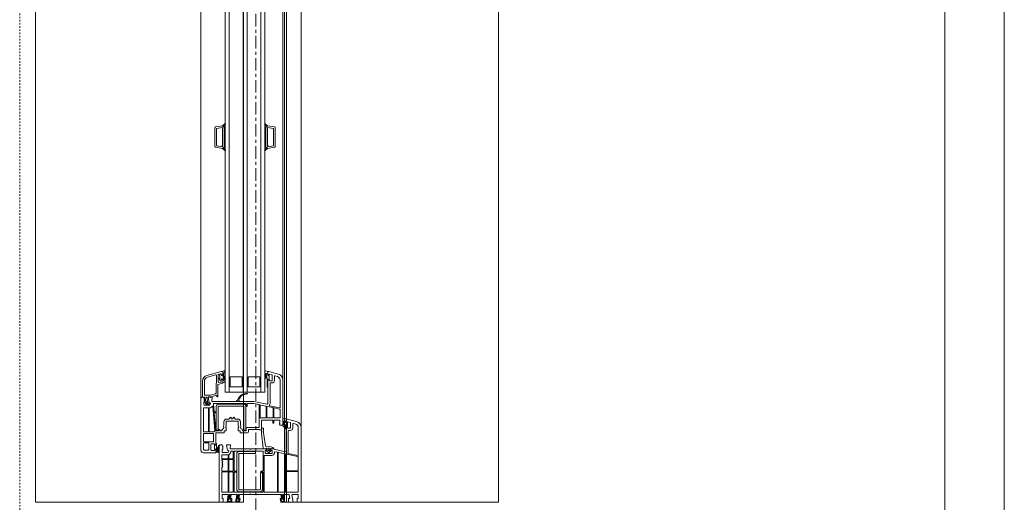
# Model space of a CAD drawing. Header units: millimetres. Extents: x -37728 to 44100, y 631619 to 691915.
# Tile 58 of 204: x -24382 to -23388, y 656626 to 657113. Entities that reach past the tile are written whole.
import ezdxf

# ---------------------------------------------------------------- set-up
doc = ezdxf.new("R2010")
doc.units = ezdxf.units.MM
doc.linetypes.add('__FK_przerywana', pattern=[0.32004, 0.16002, -0.16002])
doc.linetypes.add('Linia siatki', pattern=[2.2225, 1.27, -0.3175, 0.3175, -0.3175])
doc.layers.add('_XREF', color=7, linetype='Continuous')
for name, color, linetype, lineweight in [('A-DETL-GENF', 252, 'Continuous', 5), ('A-DETL-MBND', 252, 'Continuous', 5), ('A-GENM', 252, 'Continuous', 5), ('A-GLAZ', 252, 'Continuous', 5), ('A-WALL', 252, 'Continuous', 35), ('S-GRID', 252, 'Continuous', 5)]:
    doc.layers.add(name, color=color, linetype=linetype, lineweight=lineweight)

# ---------------------------------------------------------------- blocks, each defined once
blk = doc.blocks.new('Windows_S9000-Double-Vent-Window-with-Sashbars - O3 Windows_S9000-Double-Vent-Window-with-Sashbars 2-9090604-__-00_00 Przyziemie PB')
at = {"layer": 'A-DETL-GENF', "color": 252}
for p, q in [((69, 3.4), (61.435, 3.4)), ((64.23, 3.13), (61.435, 3.13)), ((64.074, 2.104), (64.279, 3.07)), ((64.386, 3.09), (64.139, 1.93)), ((65.76, 3.13), (64.435, 3.13)), ((65.81, 1.92), (65.81, 3.08)), ((65.88, 3.08), (65.88, 1.92)), ((67.93, 3.13), (65.93, 3.13)), ((67.98, 1.92), (67.98, 3.08)), ((68.2, 2.539), (68.2, 3.05)), ((68.25, 3.1), (68.6, 3.1)), ((68.6, 3.1), (68.6, 3)), ((68.6, 3), (69, 3)), ((69, 3), (69, 3.4)), ((60.855, 2.955), (60.6, 2.003)), ((60.6, 2.003), (60.6, 1.95)), ((60.878, 2.075), (60.942, 2.313)), ((61.03, 2.05), (60.897, 2.05)), ((60.93, 1.9), (61.03, 2)), ((60.99, 2.35), (61.48, 2.35)), ((61.03, 2), (61.03, 2.05)), ((61.031, 1.96), (61.031, 2.049)), ((61.031, 2.049), (61.381, 2.049)), ((61.116, 2.885), (61.048, 2.633)), ((61.097, 2.57), (61.48, 2.57)), ((61.51, 2.05), (61.38, 2.05)), ((61.38, 2.05), (61.38, 2)), ((61.38, 2), (61.48, 1.9)), ((61.381, 2.049), (61.381, 1.96)), ((61.53, 2.3), (61.53, 2.07)), ((61.75, 2.3), (61.75, 2.17)), ((61.8, 2.12), (63.844, 2.12)), ((68.2, 1.689), (68.2, 2.163)), ((68.241, 2.212), (68.6, 2.275)), ((69, 2.62), (68.259, 2.489)), ((68.6, 2.275), (68.6, 2.15)), ((68.6, 2.15), (69, 2.15)), ((69, 2.15), (69, 2.62)), ((56.055, 1.105), (55.8, 0.154)), ((56.316, 1.035), (56.248, 0.783)), ((61.2, 1.55), (56.635, 1.55)), ((59.43, 1.28), (56.635, 1.28)), ((59.274, 0.255), (59.479, 1.22)), ((59.586, 1.24), (59.473, 0.71)), ((60.43, 1.28), (59.634, 1.28)), ((60.48, 0.7), (60.48, 1.23)), ((60.524, 1.611), (60.589, 1.9)), ((60.948, 1.55), (60.573, 1.55)), ((60.589, 1.9), (60.93, 1.9)), ((60.65, 1.9), (60.93, 1.9)), ((60.7, 0.715), (60.7, 1.2)), ((60.75, 1.25), (60.9, 1.25)), ((60.799, 1.702), (60.786, 1.72)), ((60.948, 1.63), (60.841, 1.63)), ((60.9, 1.25), (60.92, 1.23)), ((60.92, 1.23), (60.94, 1.25)), ((60.93, 1.9), (61.002, 1.951)), ((60.94, 1.25), (60.96, 1.23)), ((60.96, 1.23), (60.98, 1.25)), ((60.98, 1.25), (61, 1.23)), ((61, 1.23), (61.02, 1.25)), ((61.02, 1.25), (61.04, 1.23)), ((61.04, 1.23), (61.06, 1.25)), ((61.06, 1.25), (61.08, 1.23)), ((61.08, 1.23), (61.1, 1.25)), ((61.1, 1.25), (61.12, 1.23)), ((61.12, 1.23), (61.14, 1.25)), ((61.206, 1.8), (61.121, 1.8)), ((61.14, 1.25), (61.16, 1.23)), ((61.16, 1.23), (61.2, 1.27)), ((61.2, 1.27), (61.2, 1.55)), ((61.258, 1.83), (61.206, 1.8)), ((61.526, 1.83), (61.258, 1.83)), ((61.409, 1.951), (61.481, 1.9)), ((61.48, 1.9), (63.846, 1.9)), ((61.481, 1.9), (61.586, 1.9)), ((63.895, 1.84), (63.611, 0.504)), ((64.103, 1.76), (63.976, 1.16)), ((67.93, 1.03), (63.988, 1.03)), ((64.024, 1.1), (67.93, 1.1)), ((67.93, 1.8), (64.152, 1.8)), ((64.188, 1.87), (65.76, 1.87)), ((65.93, 1.87), (67.93, 1.87)), ((67.98, 1.15), (67.98, 1.75)), ((68.2, 1.538), (68.91, 1.663)), ((68.2, 1.446), (68.2, 1.538)), ((68.69, 1.533), (68.2, 1.446)), ((68.2, -1.65), (68.2, 1.313)), ((68.241, 1.362), (68.6, 1.425)), ((69, 1.77), (68.259, 1.639)), ((68.6, 1.425), (68.6, 1.3)), ((68.6, 1.3), (68.959, 1.363)), ((68.69, 1.407), (68.69, 1.533)), ((68.91, 1.446), (68.69, 1.407)), ((68.91, 1.663), (68.91, 1.446)), ((69, 1.412), (69, 1.77)), ((30.769, -0.243), (31, 0.016)), ((31, 0.016), (31.124, 0.717)), ((31, 0.016), (31.092, -0.086)), ((31.151, -0.15), (31, 0.016)), ((31.185, 0.03), (31.289, 0.62)), ((32.95, 0.03), (31.185, 0.03)), ((31.222, 0.8), (33.078, 0.8)), ((31.289, 0.62), (33.011, 0.62)), ((33, 0.08), (32.95, 0.03)), ((33.05, 0.03), (33, 0.08)), ((33.011, 0.62), (33.115, 0.03)), ((33.115, 0.03), (33.05, 0.03)), ((33.15, -0.15), (33.3, 0.016)), ((33.3, 0.016), (33.176, 0.717)), ((33.208, -0.086), (33.3, 0.016)), ((33.3, 0.016), (33.531, -0.243)), ((55.735, -0.189), (55.789, 0.05)), ((55.789, 0.05), (56.13, 0.05)), ((55.8, 0.154), (55.8, 0.1)), ((55.85, 0.05), (56.13, 0.05)), ((56.078, 0.225), (56.142, 0.463)), ((56.23, 0.2), (56.097, 0.2)), ((56.13, 0.05), (56.23, 0.15)), ((56.13, 0.05), (56.202, 0.101)), ((56.19, 0.5), (56.68, 0.5)), ((56.23, 0.15), (56.23, 0.2)), ((56.23, 0.11), (56.23, 0.199)), ((56.23, 0.199), (56.58, 0.199)), ((56.296, 0.72), (56.68, 0.72)), ((56.71, 0.2), (56.58, 0.2)), ((56.58, 0.2), (56.58, 0.15)), ((56.58, 0.199), (56.58, 0.11)), ((56.58, 0.15), (56.68, 0.05)), ((56.681, 0.05), (56.609, 0.101)), ((56.68, 0.05), (59.046, 0.05)), ((57.385, 0.05), (56.681, 0.05)), ((56.73, 0.45), (56.73, 0.22)), ((56.95, 0.45), (56.95, 0.32)), ((57, 0.27), (59.045, 0.27)), ((59.437, 0.54), (59.324, 0.01)), ((60.43, 0.58), (59.486, 0.58)), ((59.522, 0.65), (60.43, 0.65)), ((60.48, 0), (60.48, 0.53)), ((60.7, -0.55), (60.7, 0.515)), ((61, 0.665), (60.75, 0.665)), ((60.75, 0.565), (61, 0.565)), ((61, 0.565), (61, 0.665)), ((63.35, -0.155), (63.389, 0.347)), ((63.389, 0.347), (63.47, 0.552)), ((63.481, 0.569), (63.545, 0.633)), ((63.61, 0.497), (63.564, 0.384)), ((63.581, 0.647), (63.61, 0.647)), ((63.738, 0.21), (63.598, 0.21)), ((63.598, 0.07), (63.738, 0.07)), ((63.61, 0.647), (63.61, 0.497)), ((63.611, 0.504), (63.61, 0.436)), ((63.61, 0.315), (63.74, 0.312)), ((63.625, 0.4), (63.704, 0.321)), ((63.704, 0.321), (63.74, 0.315)), ((63.76, 0.335), (63.76, 0.47)), ((63.76, 0.332), (63.76, 0.348)), ((63.78, 0.49), (64.01, 0.49)), ((63.974, 0.103), (63.811, -0.09)), ((63.815, 0.365), (63.974, 0.177)), ((63.939, 0.99), (63.893, 0.77)), ((63.942, 0.71), (64.01, 0.71)), ((64.06, 0.44), (64.06, -0.16)), ((64.28, 0.44), (64.28, -0.16)), ((67.98, -0.27), (67.98, 0.98)), ((57.9, -0.25), (6.4, -0.25)), ((6.4, -0.65), (57.9, -0.65)), ((31.092, -0.086), (30.789, -0.268)), ((31.15, -0.15), (33.15, -0.15)), ((31.15, -0.25), (31.15, -0.15)), ((31.15, -0.15), (33.15, -0.15)), ((31.15, -0.201), (31.201, -0.15)), ((33.15, -0.25), (31.15, -0.25)), ((31.251, -0.25), (31.151, -0.15)), ((31.343, -0.15), (31.251, -0.25)), ((31.393, -0.25), (31.293, -0.15)), ((31.484, -0.15), (31.393, -0.25)), ((31.534, -0.25), (31.434, -0.15)), ((31.625, -0.15), (31.534, -0.25)), ((31.675, -0.25), (31.575, -0.15)), ((31.767, -0.15), (31.675, -0.25)), ((31.817, -0.25), (31.717, -0.15)), ((31.908, -0.15), (31.817, -0.25)), ((31.958, -0.25), (31.858, -0.15)), ((32.05, -0.15), (31.958, -0.25)), ((32.1, -0.25), (32, -0.15)), ((32.191, -0.15), (32.1, -0.25)), ((32.241, -0.25), (32.141, -0.15)), ((32.333, -0.15), (32.241, -0.25)), ((32.383, -0.25), (32.283, -0.15)), ((32.474, -0.15), (32.383, -0.25)), ((32.524, -0.25), (32.424, -0.15)), ((32.615, -0.15), (32.524, -0.25)), ((32.665, -0.25), (32.565, -0.15)), ((32.757, -0.15), (32.665, -0.25)), ((32.807, -0.25), (32.707, -0.15)), ((32.898, -0.15), (32.807, -0.25)), ((32.948, -0.25), (32.848, -0.15)), ((33.04, -0.15), (32.948, -0.25)), ((32.99, -0.15), (33.09, -0.25)), ((33.09, -0.25), (33.15, -0.169)), ((33.15, -0.169), (33.131, -0.15)), ((33.15, -0.15), (33.15, -0.25)), ((33.511, -0.268), (33.208, -0.086)), ((56.159, -0.25), (55.784, -0.25)), ((56.052, -0.17), (56.159, -0.17)), ((56.405, -0.05), (56.321, -0.05)), ((56.35, -1.95), (56.35, -0.75)), ((56.35, -0.75), (57.35, -0.75)), ((56.457, -0.02), (56.405, -0.05)), ((57.325, -0.02), (56.457, -0.02)), ((57.35, -0.75), (57.35, -1.95)), ((57.9, -4.25), (57.9, -0.25)), ((59.095, -0.01), (58.81, -1.35)), ((59.139, -0.86), (59.03, -1.373)), ((59.184, -0.65), (59.288, -0.16)), ((61.39, -0.82), (59.188, -0.82)), ((60.446, -0.71), (59.233, -0.71)), ((59.337, -0.12), (60.43, -0.12)), ((59.373, -0.05), (60.43, -0.05)), ((60.48, -0.17), (60.48, -0.568)), ((61.731, -0.6), (60.75, -0.6)), ((61.44, -2.07), (61.44, -0.87)), ((61.501, -0.511), (61.503, -0.451)), ((61.737, -0.6), (61.541, -0.562)), ((61.55, -0.403), (61.81, -0.388)), ((61.66, -1.85), (61.66, -0.792)), ((61.675, -0.756), (61.731, -0.7)), ((61.731, -0.7), (61.731, -0.6)), ((62.041, -0.584), (61.737, -0.6)), ((61.982, -0.372), (63.307, -0.2)), ((63.531, -0.43), (62.041, -0.584)), ((63.61, -0.43), (63.531, -0.43)), ((63.548, -0.101), (63.607, -0.272)), ((63.74, -0.032), (63.596, -0.035)), ((63.61, -0.156), (63.61, -1.65)), ((63.61, -0.288), (63.61, -0.43)), ((63.718, -0.035), (63.625, -0.12)), ((63.74, -0.035), (63.718, -0.035)), ((63.76, -0.068), (63.76, -0.052)), ((63.76, -0.19), (63.76, -0.055)), ((64.01, -0.21), (63.78, -0.21)), ((63.83, -0.48), (63.83, -3.3)), ((65.805, -0.43), (63.88, -0.43)), ((64.31, -0.32), (67.93, -0.32)), ((65.855, -0.625), (65.855, -0.48)), ((65.93, -0.65), (65.88, -0.65)), ((65.955, -0.48), (65.955, -0.625)), ((67.93, -0.43), (66.005, -0.43)), ((66.03, -0.69), (66.03, -0.49)), ((66.03, -0.49), (67.68, -0.49)), ((67.68, -0.69), (66.03, -0.69)), ((67.73, -2.84), (67.73, -0.74)), ((67.93, -0.74), (67.93, -2.84)), ((67.98, -3.3), (67.98, -0.48)), ((57.35, -1.95), (56.35, -1.95)), ((58.81, -1.35), (58.81, -5.611)), ((59.03, -1.373), (59.03, -1.97)), ((61.9, -1.9), (61.71, -1.9)), ((63.61, -1.65), (63.66, -1.7)), ((63.66, -1.7), (63.61, -1.75)), ((63.61, -1.75), (63.61, -3.761)), ((63.88, -2.84), (63.88, -1.19)), ((63.88, -1.19), (64.08, -1.19)), ((64.08, -1.19), (64.08, -2.84)), ((68.15, -1.7), (68.2, -1.65)), ((68.2, -1.75), (68.15, -1.7)), ((68.2, -2.763), (68.2, -1.75)), ((6.4, -2.05), (57.9, -2.05)), ((6.4, -2.45), (57.9, -2.45)), ((56.35, -3.75), (56.35, -2.55)), ((56.35, -2.55), (57.35, -2.55)), ((57.35, -2.55), (57.35, -3.75)), ((58.657, -2.977), (58.776, -3.096)), ((58.776, -2.824), (58.723, -2.878)), ((58.81, -3.082), (58.81, -2.838)), ((59.03, -2.17), (59.03, -5.382)), ((59.08, -2.02), (59.28, -2.02)), ((59.28, -2.12), (59.08, -2.12)), ((59.083, -2.41), (59.083, -4.91)), ((59.283, -4.91), (59.283, -2.41)), ((61.733, -2.16), (59.333, -2.16)), ((59.333, -2.36), (61.733, -2.36)), ((60.87, -2.72), (61.188, -2.72)), ((60.87, -2.94), (61.247, -2.94)), ((61.272, -2.933), (61.335, -2.897)), ((61.447, -2.94), (61.8, -2.94)), ((61.76, -2.12), (61.49, -2.12)), ((61.733, -2.36), (61.733, -2.16)), ((61.78, -2.495), (61.78, -2.14)), ((61.8, -2.94), (61.8, -2.74)), ((61.8, -2.74), (62, -2.74)), ((62, -2.74), (62, -2)), ((64.13, -2.89), (67.68, -2.89)), ((68.69, -2.983), (68.2, -2.896)), ((68.2, -2.896), (68.2, -2.988)), ((68.6, -2.875), (68.241, -2.812)), ((68.959, -2.813), (68.6, -2.75)), ((68.6, -2.75), (68.6, -2.875)), ((68.91, -2.896), (68.69, -2.857)), ((68.69, -2.857), (68.69, -2.983)), ((68.91, -3.113), (68.91, -2.896)), ((69, -3.22), (69, -2.862)), ((6.4, -3.85), (57.9, -3.85)), ((57.35, -3.75), (56.35, -3.75)), ((60.444, -3.344), (60.576, -3.261)), ((60.576, -3.839), (60.444, -3.756)), ((60.545, -3.45), (60.47, -3.45)), ((60.47, -3.65), (60.545, -3.65)), ((60.57, -3.625), (60.57, -3.475)), ((60.6, -3.219), (60.6, -2.99)), ((60.6, -4.11), (60.6, -3.881)), ((60.79, -3.55), (60.82, -3.52)), ((60.82, -3.58), (60.79, -3.55)), ((60.82, -3.52), (60.82, -2.99)), ((60.82, -4.11), (60.82, -3.58)), ((63.61, -3.761), (63.2, -3.725)), ((63.2, -3.725), (63.2, -4.12)), ((63.83, -3.51), (63.83, -3.625)), ((63.88, -3.35), (65.805, -3.35)), ((64.555, -3.46), (63.88, -3.46)), ((63.98, -3.961), (63.98, -4.52)), ((67.68, -3.09), (64.13, -3.09)), ((64.216, -3.88), (64.555, -3.88)), ((64.555, -3.95), (64.25, -3.95)), ((64.605, -3.83), (64.605, -3.51)), ((64.675, -3.51), (64.675, -3.83)), ((65.82, -3.46), (64.725, -3.46)), ((64.725, -3.88), (65.82, -3.88)), ((65.82, -3.95), (64.725, -3.95)), ((65.855, -3.3), (65.855, -3.155)), ((65.87, -3.83), (65.87, -3.51)), ((65.88, -3.13), (65.93, -3.13)), ((65.94, -3.51), (65.94, -3.83)), ((65.955, -3.155), (65.955, -3.3)), ((67.93, -3.46), (65.99, -3.46)), ((65.99, -3.88), (67.93, -3.88)), ((67.93, -3.95), (65.99, -3.95)), ((66.005, -3.35), (67.93, -3.35)), ((67.98, -3.83), (67.98, -3.51)), ((68.2, -2.988), (68.91, -3.113)), ((68.2, -3.613), (68.2, -3.139)), ((68.69, -3.833), (68.2, -3.746)), ((68.2, -3.746), (68.2, -3.838)), ((68.2, -3.838), (68.91, -3.963)), ((68.6, -3.725), (68.241, -3.662)), ((68.259, -3.089), (69, -3.22)), ((68.259, -3.939), (69, -4.07)), ((69, -3.6), (68.6, -3.6)), ((68.6, -3.6), (68.6, -3.725)), ((68.91, -3.69), (68.69, -3.69)), ((68.69, -3.69), (68.69, -3.833)), ((68.91, -3.963), (68.91, -3.69)), ((69, -4.07), (69, -3.6)), ((6.4, -4.25), (57.9, -4.25)), ((30.769, -4.257), (31, -4.516)), ((31.092, -4.414), (30.789, -4.232)), ((31.151, -4.35), (31, -4.516)), ((31, -4.516), (31.092, -4.414)), ((31, -4.516), (31.124, -5.217)), ((33.15, -4.25), (31.15, -4.25)), ((31.15, -4.25), (31.15, -4.35)), ((31.15, -4.299), (31.201, -4.35)), ((31.15, -4.35), (33.15, -4.35)), ((31.15, -4.35), (33.15, -4.35)), ((31.251, -4.25), (31.151, -4.35)), ((31.185, -4.53), (31.289, -5.12)), ((32.95, -4.53), (31.185, -4.53)), ((31.343, -4.35), (31.251, -4.25)), ((31.393, -4.25), (31.293, -4.35)), ((31.484, -4.35), (31.393, -4.25)), ((31.534, -4.25), (31.434, -4.35)), ((31.625, -4.35), (31.534, -4.25)), ((31.675, -4.25), (31.575, -4.35)), ((31.767, -4.35), (31.675, -4.25)), ((31.817, -4.25), (31.717, -4.35)), ((31.908, -4.35), (31.817, -4.25)), ((31.958, -4.25), (31.858, -4.35)), ((32.05, -4.35), (31.958, -4.25)), ((32.1, -4.25), (32, -4.35)), ((32.191, -4.35), (32.1, -4.25)), ((32.241, -4.25), (32.141, -4.35)), ((32.333, -4.35), (32.241, -4.25)), ((32.383, -4.25), (32.283, -4.35)), ((32.474, -4.35), (32.383, -4.25)), ((32.524, -4.25), (32.424, -4.35)), ((32.615, -4.35), (32.524, -4.25)), ((32.665, -4.25), (32.565, -4.35)), ((32.757, -4.35), (32.665, -4.25)), ((32.807, -4.25), (32.707, -4.35)), ((32.898, -4.35), (32.807, -4.25)), ((32.948, -4.25), (32.848, -4.35)), ((33.04, -4.35), (32.948, -4.25)), ((33, -4.58), (32.95, -4.53)), ((32.99, -4.35), (33.09, -4.25)), ((33.05, -4.53), (33, -4.58)), ((33.011, -5.12), (33.115, -4.53)), ((33.115, -4.53), (33.05, -4.53)), ((33.09, -4.25), (33.15, -4.331)), ((33.15, -4.331), (33.131, -4.35)), ((33.15, -4.35), (33.15, -4.25)), ((33.15, -4.35), (33.3, -4.516)), ((33.3, -4.516), (33.176, -5.217)), ((33.511, -4.232), (33.208, -4.414)), ((33.208, -4.414), (33.3, -4.516)), ((33.3, -4.516), (33.531, -4.257)), ((55.799, -4.536), (55.7, -4.327)), ((55.769, -4.26), (55.895, -4.359)), ((55.8, -4.652), (55.8, -4.548)), ((56.19, -6.105), (55.8, -4.652)), ((56.101, -4.5), (55.847, -4.5)), ((55.85, -4.5), (56.101, -4.5)), ((56.037, -4.713), (56.091, -4.913)), ((56.201, -4.65), (56.085, -4.65)), ((56.201, -4.6), (56.101, -4.5)), ((56.101, -4.5), (56.201, -4.6)), ((56.139, -4.95), (56.87, -4.95)), ((56.142, -4.65), (56.201, -4.65)), ((56.201, -4.65), (56.201, -4.6)), ((56.201, -4.6), (56.201, -4.65)), ((56.651, -4.5), (56.551, -4.6)), ((56.551, -4.6), (56.651, -4.5)), ((56.551, -4.6), (56.551, -4.65)), ((56.551, -4.65), (56.551, -4.6)), ((56.551, -4.65), (56.576, -4.65)), ((56.817, -4.65), (56.551, -4.65)), ((56.601, -4.4), (56.742, -4.4)), ((56.911, -4.5), (56.651, -4.5)), ((56.651, -4.5), (56.942, -4.5)), ((56.742, -4.4), (56.709, -4.386)), ((56.81, -4.28), (56.876, -4.326)), ((56.918, -4.887), (56.865, -4.687)), ((56.99, -4.537), (57.104, -4.963)), ((61.733, -4.96), (59.333, -4.96)), ((61.247, -4.16), (60.87, -4.16)), ((61.188, -4.38), (60.87, -4.38)), ((61.335, -4.203), (61.272, -4.167)), ((61.8, -4.16), (61.447, -4.16)), ((61.68, -4.8), (61.73, -4.8)), ((61.73, -4.9), (61.68, -4.9)), ((61.733, -5.16), (61.733, -4.96)), ((61.78, -4.75), (61.78, -4.634)), ((61.78, -5.15), (61.78, -4.95)), ((61.8, -4.36), (61.8, -4.16)), ((62, -4.36), (61.8, -4.36)), ((62, -5.15), (62, -4.36)), ((63.2, -4.12), (63.745, -4.024)), ((63.35, -4.5), (63.2, -4.6)), ((63.2, -4.6), (63.2, -4.75)), ((63.296, -4.85), (63.92, -4.85)), ((63.3, -4.85), (69, -4.85)), ((63.544, -4.925), (63.337, -4.92)), ((63.68, -4.5), (63.35, -4.5)), ((63.682, -5.039), (63.544, -4.925)), ((63.653, -4.938), (63.749, -5.018)), ((63.887, -4.92), (63.659, -4.92)), ((63.68, -4.57), (63.68, -4.5)), ((63.93, -4.57), (63.68, -4.57)), ((63.98, -4.52), (63.93, -4.57)), ((63.974, -4.954), (63.955, -5.2)), ((64.2, -4), (64.2, -4.53)), ((64.25, -4.58), (64.555, -4.58)), ((64.605, -4.53), (64.605, -4)), ((64.675, -4), (64.675, -4.53)), ((64.725, -4.58), (64.78, -4.58)), ((65.49, -4.58), (65.82, -4.58)), ((65.87, -4.53), (65.87, -4)), ((65.94, -4), (65.94, -4.53)), ((65.99, -4.58), (67.93, -4.58)), ((67.98, -4.53), (67.98, -4)), ((68.2, -4.5), (68.2, -3.989)), ((68.6, -4.55), (68.25, -4.55)), ((69, -4.45), (68.6, -4.45)), ((68.6, -4.45), (68.6, -4.55)), ((69, -4.85), (69, -4.45)), ((31.222, -5.3), (33.078, -5.3)), ((31.289, -5.12), (33.011, -5.12)), ((56.383, -6.054), (56.152, -5.193)), ((56.2, -5.13), (56.949, -5.13)), ((57.035, -5.18), (58, -5.18)), ((57.153, -5), (58.37, -5)), ((58.048, -5.217), (58.187, -5.734)), ((58.37, -5.1), (58.182, -5.1)), ((58.182, -5.1), (58.347, -5.713)), ((58.19, -5.76), (58.19, -6.29)), ((58.35, -5.739), (58.35, -5.984)), ((58.35, -5.984), (59.041, -5.862)), ((58.37, -5), (58.37, -5.1)), ((58.81, -5.611), (58.4, -5.575)), ((58.4, -5.575), (58.4, -5.97)), ((58.4, -5.97), (58.945, -5.874)), ((59.084, -5.432), (59.862, -5.364)), ((59.1, -5.911), (59.1, -6.165)), ((59.18, -5.811), (59.18, -6.37)), ((61.792, -5.295), (59.306, -5.513)), ((59.333, -5.16), (61.733, -5.16)), ((59.45, -5.761), (59.45, -5.82)), ((59.5, -5.87), (61.84, -5.87)), ((61.84, -5.94), (59.5, -5.94)), ((59.88, -5.344), (59.88, -5.182)), ((59.9, -5.162), (59.96, -5.162)), ((59.98, -5.182), (59.98, -5.331)), ((60.002, -5.351), (61.734, -5.2)), ((61.89, -5.82), (61.89, -5.391)), ((62.04, -5.47), (62.04, -6.38)), ((63.16, -5.2), (62.05, -5.2)), ((62.84, -5.42), (62.09, -5.42)), ((62.89, -6.38), (62.89, -5.47)), ((63.04, -5.92), (63.68, -5.92)), ((63.159, -5.2), (63.055, -5.2)), ((63.11, -5.65), (63.11, -5.35)), ((63.11, -5.35), (63.26, -5.35)), ((63.115, -5.13), (63.375, -5.13)), ((63.231, -5.251), (63.159, -5.2)), ((63.26, -5.3), (63.16, -5.2)), ((63.71, -5.7), (63.16, -5.7)), ((63.26, -5.349), (63.26, -5.26)), ((63.26, -5.35), (63.26, -5.3)), ((63.61, -5.349), (63.26, -5.349)), ((63.497, -5.13), (63.858, -5.13)), ((63.71, -5.106), (63.5, -5.08)), ((63.515, -5.022), (63.663, -5.04)), ((63.71, -5.2), (63.61, -5.3)), ((63.61, -5.26), (63.61, -5.349)), ((63.61, -5.3), (63.61, -5.35)), ((63.61, -5.35), (63.76, -5.35)), ((63.71, -5.2), (63.638, -5.251)), ((63.955, -5.2), (63.71, -5.2)), ((64, -5.2), (63.71, -5.2)), ((63.76, -5.35), (63.76, -5.65)), ((63.858, -5.13), (63.866, -5.033)), ((64, -6.45), (64, -5.2)), ((58.13, -6.35), (56.769, -6.35)), ((58.4, -6.55), (56.769, -6.55)), ((58.75, -6.368), (58.392, -6.33)), ((58.392, -6.33), (58.4, -6.55)), ((58.977, -5.993), (58.4, -6.094)), ((58.4, -6.094), (58.4, -6.21)), ((58.4, -6.21), (58.723, -6.244)), ((58.55, -6.35), (58.4, -6.45)), ((58.4, -6.45), (58.4, -6.6)), ((58.5, -6.7), (63.75, -6.7)), ((58.88, -6.35), (58.55, -6.35)), ((58.723, -6.244), (59, -6.084)), ((59.1, -6.165), (58.75, -6.368)), ((58.88, -6.42), (58.88, -6.35)), ((59.13, -6.42), (58.88, -6.42)), ((59, -6.084), (59, -6.012)), ((59.18, -6.37), (59.13, -6.42)), ((59.45, -5.99), (59.45, -6.38)), ((59.5, -6.43), (61.84, -6.43)), ((61.89, -6.38), (61.89, -5.99)), ((62.09, -6.43), (62.84, -6.43)), ((62.99, -6.38), (62.99, -5.97)), ((63.68, -6.43), (63.04, -6.43)), ((63.73, -5.97), (63.73, -6.38))]:
    blk.add_line(p, q, dxfattribs=at)
for centre, radius, start, end in [((61.435, 2.8), 0.6, 90, 165), ((61.435, 2.8), 0.33, 90, 165), ((64.23, 3.08), 0.05, 348, 90), ((64.435, 3.08), 0.05, 90, 168), ((65.76, 3.08), 0.05, 0, 90), ((65.93, 3.08), 0.05, 90, 180), ((67.93, 3.08), 0.05, 0, 90), ((68.25, 3.05), 0.05, 90, 180), ((60.897, 2.07), 0.02, 165, 270), ((60.99, 2.3), 0.05, 90, 165), ((61.097, 2.62), 0.05, 165, 270), ((61.48, 2.3), 0.27, 360, 90), ((61.48, 2.3), 0.05, 0, 90), ((61.51, 2.07), 0.02, 270, 0), ((61.8, 2.17), 0.05, 180, 270), ((63.844, 1.85), 0.27, 55.61486, 90), ((64.025, 2.114), 0.05, 235.61486, 348), ((68.25, 2.539), 0.05, 180, 280), ((68.25, 2.163), 0.05, 100, 180), ((56.635, 0.95), 0.6, 90, 165), ((56.635, 0.95), 0.33, 90, 165), ((59.43, 1.23), 0.05, 348, 90), ((59.634, 1.23), 0.05, 90, 168), ((60.43, 1.23), 0.05, 0, 90), ((60.573, 1.6), 0.05, 167.36981, 270), ((60.65, 1.95), 0.05, 180, 270), ((60.75, 1.2), 0.05, 90, 180), ((60.802, 1.732), 0.02, 139.87402, 215.44416), ((60.766, 1.692), 0.035, 301.09408, 17.67471), ((60.791, 1.607), 0.055, 24.31506, 97.51282), ((60.573, 1.925), 0.28, 319.87402, 333.97369), ((60.861, 1.785), 0.04, 54.6341, 153.97369), ((61.562, 2.773), 1.171, 234.6341, 252.30228), ((60.948, 3.55), 1.92, 270, 277.68267), ((60.948, 3.55), 2, 270, 281.32847), ((61.031, 1.91), 0.05, 90.45428, 125.21759), ((61.121, 1.79), 0.01, 90, 239.40922), ((61.569, 2.548), 0.89, 239.40922, 255.35384), ((61.331, 1.638), 0.05, 281.32847, 75.35384), ((61.38, 1.91), 0.05, 54.78241, 89.54567), ((61.526, 1.89), 0.06, 270, 0), ((63.846, 1.85), 0.05, 348, 90), ((63.988, 0.98), 0.05, 90, 168), ((64.024, 1.15), 0.05, 168, 270), ((64.152, 1.75), 0.05, 90, 168), ((64.188, 1.92), 0.05, 168, 270), ((65.76, 1.92), 0.05, 270, 0), ((65.93, 1.92), 0.05, 180, 270), ((67.93, 1.92), 0.05, 270, 0), ((67.93, 1.75), 0.05, 0, 90), ((67.93, 1.15), 0.05, 270, 0), ((67.93, 0.98), 0.05, 0, 90), ((68.25, 1.689), 0.05, 180, 280), ((68.25, 1.313), 0.05, 100, 180), ((68.95, 1.412), 0.05, 280, 0), ((31.222, 0.7), 0.1, 90, 170), ((33.078, 0.7), 0.1, 10, 90), ((55.85, 0.1), 0.05, 180, 269.83625), ((56.097, 0.22), 0.02, 165, 270), ((56.19, 0.45), 0.05, 90, 165), ((56.231, 0.06), 0.05, 90.45428, 125.21759), ((56.296, 0.77), 0.05, 165, 270), ((56.58, 0.06), 0.05, 54.78241, 89.54567), ((56.68, 0.45), 0.27, 0, 90), ((56.68, 0.45), 0.05, 0, 90), ((56.71, 0.22), 0.02, 270, 0), ((57, 0.32), 0.05, 180, 270), ((57.325, 0.04), 0.06, 270, 0), ((59.045, 0), 0.27, 55.87879, 90), ((59.046, 0), 0.05, 348, 90), ((59.225, 0.265), 0.05, 235.87879, 348), ((59.373, 0), 0.05, 168, 270), ((59.486, 0.53), 0.05, 90, 168), ((59.522, 0.7), 0.05, 168, 270), ((60.43, 0.7), 0.05, 270, 0), ((60.43, 0.53), 0.05, 0, 90), ((60.43, 0), 0.05, 270, 360), ((60.75, 0.715), 0.05, 180, 270), ((60.75, 0.515), 0.05, 90, 180), ((63.517, 0.533), 0.05, 135, 157.8461), ((63.598, 0.14), 0.07, 90, 270), ((63.581, 0.597), 0.05, 90, 135), ((63.61, 0.365), 0.05, 157.8461, 269.94615), ((63.66, 0.436), 0.05, 180, 225), ((63.738, 0.14), 0.07, 270, 90), ((63.74, 0.335), 0.02, 270, 360), ((63.74, 0.332), 0.02, 268.94652, 0), ((63.78, 0.47), 0.02, 90, 180), ((63.79, 0.348), 0.03, 34.81482, 180), ((63.942, 0.76), 0.05, 168, 270), ((63.94, 0.14), 0.05, 312.70939, 47.29061), ((64.01, 0.44), 0.27, 360, 90), ((64.01, 0.44), 0.05, 360, 90), ((30.781, -0.254), 0.016, 138.54018, 300.88353), ((33.519, -0.254), 0.016, 239.11647, 41.45982), ((55.784, -0.2), 0.05, 167.36981, 270), ((55.977, -0.108), 0.035, 301.09408, 17.67471), ((56.002, -0.193), 0.055, 24.31506, 97.51282), ((55.784, 0.075), 0.28, 322.84898, 333.97439), ((56.072, -0.065), 0.04, 53.85225, 153.97439), ((56.773, 0.923), 1.171, 234.66078, 247.87481), ((56.159, 1.75), 1.92, 270, 275.15381), ((56.159, 1.75), 2, 270, 279.4614), ((56.321, -0.06), 0.01, 90, 239.40922), ((57.204, 1.751), 2.025, 243.97555, 249.50022), ((56.481, -0.183), 0.04, 279.4614, 70.14663), ((59.188, -0.87), 0.05, 90, 168), ((59.233, -0.66), 0.05, 168, 270), ((59.337, -0.17), 0.05, 90, 168), ((60.43, -0.17), 0.05, 0, 90), ((60.446, -0.66), 0.05, 270, 19.89866), ((60.7, -0.568), 0.22, 180, 199.89866), ((60.75, -0.55), 0.05, 180, 270), ((61.39, -0.87), 0.05, 360, 90), ((61.551, -0.513), 0.05, 177.8273, 258.50216), ((61.553, -0.453), 0.05, 93.21456, 177.8273), ((61.71, -0.792), 0.05, 135, 180), ((61.812, -0.438), 0.05, 33.21456, 93.21456), ((61.896, -0.383), 0.05, 213.21456, 337.89955), ((61.989, -0.421), 0.05, 97.89955, 157.89955), ((63.3, -0.151), 0.05, 277.89955, 355.51304), ((63.595, -0.085), 0.05, 89.13078, 199.21483), ((63.56, -0.288), 0.05, 0, 19.21483), ((63.66, -0.156), 0.05, 135, 180), ((63.74, -0.052), 0.02, 0, 91.06416), ((63.74, -0.055), 0.02, 0, 90), ((63.79, -0.068), 0.03, 180, 314.47522), ((63.78, -0.19), 0.02, 180, 270), ((63.88, -0.48), 0.05, 90, 180), ((64.01, -0.16), 0.05, 270, 0), ((64.31, -0.27), 0.05, 159.89449, 270), ((64.01, -0.16), 0.27, 339.89449, 0), ((65.805, -0.48), 0.05, 0, 90), ((65.88, -0.625), 0.025, 180, 270), ((65.93, -0.625), 0.025, 270, 0), ((66.005, -0.48), 0.05, 90, 180), ((67.68, -0.74), 0.25, 360, 90), ((67.68, -0.74), 0.05, 0, 90), ((67.93, -0.27), 0.05, 270, 0), ((67.93, -0.48), 0.05, 0, 90), ((59.08, -1.97), 0.05, 180, 270), ((61.71, -1.85), 0.05, 180, 270), ((61.9, -2), 0.1, 0, 90), ((58.98, -2.056), 0.971, 177.45908, 249.45001), ((58.035, -2.017), 0.025, 352.63922, 172.63922), ((58.957, -2.021), 0.898, 179.88745, 253.52449), ((58.621, -3.012), 0.05, 45, 69.45001), ((58.708, -2.864), 0.02, 253.52449, 315), ((58.79, -2.838), 0.02, 0, 135), ((59.08, -2.17), 0.05, 90, 180), ((59.333, -2.41), 0.25, 90, 180), ((59.28, -2.07), 0.05, 270, 90), ((59.333, -2.41), 0.05, 90, 180), ((60.87, -2.99), 0.27, 90, 180), ((60.87, -2.99), 0.05, 90, 180), ((61.188, -2.67), 0.05, 270, 302.46174), ((61.36, -2.94), 0.27, 65.25696, 122.46174), ((61.247, -2.89), 0.05, 270, 300), ((61.36, -2.94), 0.05, 30, 120), ((61.447, -2.89), 0.05, 210, 270), ((61.49, -2.07), 0.05, 180, 270), ((61.494, -2.649), 0.05, 245.25696, 341.51123), ((61.75, -2.735), 0.22, 87.61198, 161.51123), ((61.76, -2.495), 0.02, 267.61198, 0), ((61.76, -2.14), 0.02, 0, 90), ((64.13, -2.84), 0.25, 180, 270), ((64.13, -2.84), 0.05, 180, 270), ((67.68, -2.84), 0.25, 270, 0), ((67.68, -2.84), 0.05, 270, 0), ((68.25, -2.763), 0.05, 180, 260), ((68.95, -2.862), 0.05, 360, 80), ((58.79, -3.082), 0.02, 225, 0), ((60.47, -3.387), 0.05, 122, 180), ((60.47, -3.4), 0.05, 180, 270), ((60.47, -3.7), 0.05, 90, 180), ((60.47, -3.713), 0.05, 180, 238), ((60.545, -3.475), 0.025, 0, 90), ((60.545, -3.625), 0.025, 270, 0), ((60.55, -3.219), 0.05, 302, 0), ((60.55, -3.881), 0.05, 0, 58), ((63.87, -4.02), 0.125, 28.35764, 181.78384), ((63.88, -3.3), 0.05, 180, 270), ((63.88, -3.51), 0.05, 90, 180), ((63.88, -3.625), 0.05, 180, 268.54932), ((63.87, -4.02), 0.345, 28.75156, 88.54932), ((64.216, -3.83), 0.05, 208.75156, 270), ((64.25, -4), 0.05, 90, 180), ((64.555, -3.51), 0.05, 0, 90), ((64.555, -3.83), 0.05, 270, 0), ((64.555, -4), 0.05, 0, 90), ((64.725, -3.51), 0.05, 90, 180), ((64.725, -3.83), 0.05, 180, 270), ((64.725, -4), 0.05, 90, 180), ((65.805, -3.3), 0.05, 270, 0), ((65.82, -3.51), 0.05, 0, 90), ((65.82, -3.83), 0.05, 270, 0), ((65.82, -4), 0.05, 0, 90), ((65.88, -3.155), 0.025, 90, 180), ((65.93, -3.155), 0.025, 0, 90), ((65.99, -3.51), 0.05, 90, 180), ((65.99, -3.83), 0.05, 180, 270), ((65.99, -4), 0.05, 90, 180), ((66.005, -3.3), 0.05, 180, 270), ((67.93, -3.3), 0.05, 270, 0), ((67.93, -3.51), 0.05, 0, 90), ((67.93, -3.83), 0.05, 270, 0), ((67.93, -4), 0.05, 0, 90), ((68.25, -3.139), 0.05, 80, 180), ((68.25, -3.613), 0.05, 180, 260), ((68.25, -3.989), 0.05, 80, 180), ((30.781, -4.246), 0.016, 59.11647, 221.45982), ((33.519, -4.246), 0.016, 318.54018, 120.88353), ((55.743, -4.302), 0.0494, 58.82153, 209.97418), ((55.847, -4.55), 0.05, 90, 163.35599), ((55.85, -4.55), 0.05, 90, 178), ((56.305, -2.742), 1.668, 255.78348, 264.18881), ((56.085, -4.7), 0.05, 90, 195), ((56.162, -4.751), 0.103, 101.45551, 295.16909), ((56.139, -4.9), 0.05, 195, 270), ((56.367, -3.979), 0.481, 241.28858, 299.054), ((56.36, -4.996), 0.216, 41.64633, 135.49555), ((56.329, -4.319), 0.06, 163.46534, 186.94465), ((56.319, -4.32), 0.05, 186.94465, 267.7224), ((56.319, -4.316), 0.05, 98.65192, 163.46534), ((56.519, -5.797), 1.544, 79.13053, 97.70768), ((56.479, -5.217), 0.862, 74.58406, 100.86074), ((56.579, -4.759), 0.109, 238.02076, 91.59215), ((56.817, -4.7), 0.05, 15, 90), ((56.87, -4.9), 0.05, 270, 15), ((56.848, -4.367), 0.05, 29.70397, 55.46639), ((56.649, -4.486), 0.281, 1.28968, 30.69531), ((56.911, -4.48), 0.02, 270, 1.28968), ((56.942, -4.55), 0.05, 15, 90), ((57.153, -4.95), 0.05, 195, 270), ((59.333, -4.91), 0.25, 180, 270), ((59.333, -4.91), 0.05, 180, 270), ((60.87, -4.11), 0.27, 180, 270), ((60.87, -4.11), 0.05, 180, 270), ((61.188, -4.43), 0.05, 57.53826, 90), ((61.36, -4.16), 0.27, 237.53826, 294.74304), ((61.247, -4.21), 0.05, 60, 90), ((61.36, -4.16), 0.05, 240, 330), ((61.447, -4.21), 0.05, 90, 150), ((61.494, -4.451), 0.05, 18.48877, 114.74304), ((61.75, -4.365), 0.22, 198.48877, 265.75198), ((61.68, -4.85), 0.05, 90, 270), ((61.73, -4.75), 0.05, 270, 0), ((61.73, -4.95), 0.05, 0, 90), ((61.73, -4.634), 0.05, 0, 85.75198), ((63.3, -4.75), 0.1, 180, 270), ((63.296, -4.893), 0.0425, 90, 310.58657), ((63.659, -4.93), 0.01, 90, 230.00831), ((63.887, -4.94), 0.02, 22.58742, 90), ((63.929, -4.923), 0.025, 202.58742, 243.17427), ((63.906, -4.969), 0.027, 270.07106, 63.17427), ((63.92, -4.9), 0.05, 12.50965, 90), ((63.755, -4.937), 0.22, 355.54151, 12.50965), ((64.25, -4.53), 0.05, 180, 270), ((64.555, -4.53), 0.05, 270, 0), ((64.725, -4.53), 0.05, 180, 270), ((64.78, -4.53), 0.05, 270, 336.83816), ((64.9, -4.581), 0.08, 25.33168, 156.83816), ((65.017, -4.526), 0.05, 205.33168, 334.66832), ((65.135, -4.581), 0.08, 25.33168, 154.66832), ((65.252, -4.526), 0.05, 205.33168, 334.66832), ((65.37, -4.581), 0.08, 23.16184, 154.66832), ((65.49, -4.53), 0.05, 203.16184, 270), ((65.82, -4.53), 0.05, 270, 0), ((65.99, -4.53), 0.05, 180, 270), ((67.93, -4.53), 0.05, 270, 0), ((68.25, -4.5), 0.05, 180, 270), ((31.222, -5.2), 0.1, 190, 270), ((33.078, -5.2), 0.1, 270, 350), ((56.2, -5.18), 0.05, 90, 195), ((56.949, -5.18), 0.05, 30, 90), ((57.035, -5.13), 0.05, 210, 270), ((58, -5.23), 0.05, 15, 90), ((58.09, -5.76), 0.1, 0, 15), ((58.25, -5.739), 0.1, 0, 15), ((59.07, -5.87), 0.125, 28.35764, 181.78384), ((59.08, -5.382), 0.05, 180, 275), ((59.05, -5.911), 0.05, 0, 100), ((59.307, -5.533), 0.02, 95, 235.9288), ((59.075, -5.876), 0.395, 19.60563, 55.9288), ((59.4, -5.761), 0.05, 0, 19.60563), ((59.5, -5.82), 0.05, 180, 270), ((59.5, -5.99), 0.05, 90, 180), ((59.86, -5.344), 0.02, 275, 0), ((59.9, -5.182), 0.02, 90, 180), ((59.96, -5.182), 0.02, 0, 90), ((60, -5.331), 0.02, 180, 275), ((61.73, -5.15), 0.05, 275, 0), ((61.796, -5.345), 0.05, 37.53934, 95), ((62.05, -5.15), 0.27, 217.53934, 228.9855), ((61.84, -5.82), 0.05, 270, 0), ((61.84, -5.99), 0.05, 0, 90), ((61.84, -5.391), 0.05, 0, 48.9855), ((62.05, -5.15), 0.05, 180, 270), ((62.09, -5.47), 0.05, 90, 180), ((62.84, -5.47), 0.05, 0, 90), ((63.04, -5.97), 0.05, 90, 180), ((63.115, -5.19), 0.06, 90, 180), ((63.16, -5.65), 0.05, 180, 270), ((63.26, -5.21), 0.05, 234.78241, 269.54567), ((63.375, -5.1), 0.03, 270, 350.76639), ((63.503, -5.121), 0.1, 82.95094, 170.76639), ((63.497, -5.105), 0.025, 82.95094, 270), ((63.609, -5.21), 0.05, 270.45428, 305.20668), ((63.659, -5.07), 0.03, 358.15492, 82.95094), ((63.68, -5.97), 0.05, 0, 90), ((63.702, -5.017), 0.03, 226.95783, 283.36121), ((63.704, -5.062), 0.02, 240.59135, 40.92478), ((63.717, -5.057), 0.05, 262.95094, 50.00831), ((63.71, -5.65), 0.05, 270, 0), ((63.906, -5.036), 0.04, 90.07106, 175.54151), ((56.769, -5.95), 0.6, 195, 270), ((56.769, -5.95), 0.4, 195, 270), ((58.13, -6.29), 0.06, 270, 0), ((58.5, -6.6), 0.1, 180, 270), ((58.98, -6.012), 0.02, 0, 100), ((59.5, -6.38), 0.05, 180, 270), ((61.84, -6.38), 0.05, 270, 0), ((62.09, -6.38), 0.05, 180, 270), ((62.84, -6.38), 0.05, 270, 0), ((63.04, -6.38), 0.05, 180, 270), ((63.68, -6.38), 0.05, 270, 0), ((63.75, -6.45), 0.25, 270, 0)]:
    blk.add_arc(centre, radius, start, end, dxfattribs=at)
at = {"layer": 'A-GENM', "color": 252}
for p, q in [((-65.217, 3.4), (65.217, 3.4)), ((5.383, 1.55), (58.917, 1.55)), ((3.175, -6.7), (61.125, -6.7))]:
    blk.add_line(p, q, dxfattribs=at)
at = {"layer": 'A-GLAZ', "color": 252}
for p, q in [((-69, 23.35), (69, 23.35)), ((69, 23.35), (69, 1.95)), ((69, 1.95), (-69, 1.95)), ((-69, 1.75), (69, 1.75)), ((69, 1.95), (69, 1.75)), ((69, -2.4), (-69, -2.4)), ((69, -23.4), (69, -2.4)), ((-69, -23.4), (69, -23.4))]:
    blk.add_line(p, q, dxfattribs=at)
blk = doc.blocks.new('A$C4e31ac75')
at = {"layer": 'A-DETL-MBND', "linetype": '__FK_przerywana'}
blk.add_line((-23.85, 756.65), (-23.85, 23.85), dxfattribs=at)
at = {"layer": 'A-WALL', "lineweight": 5}
for p, q in [((75.55, 859.65), (75.55, -76.1)), ((69.55, -70.1), (69.55, 853.65))]:
    blk.add_line(p, q, dxfattribs=at)
at = {"layer": 'S-GRID', "linetype": 'Linia siatki'}
blk.add_line((0, 934.939), (0, -178.698), dxfattribs=at)
at = {"layer": 'A-GLAZ', "rotation": 270}
blk.add_blockref('Windows_S9000-Double-Vent-Window-with-Sashbars - O3 Windows_S9000-Double-Vent-Window-with-Sashbars 2-9090604-__-00_00 Przyziemie PB', (1.15, 203.45), dxfattribs=at)

msp = doc.modelspace()

# ---------------------------------------------------------------- block references
at = {"layer": '_XREF', "xscale": 10, "yscale": 10, "zscale": 10}
msp.add_blockref('A$C4e31ac75', (-24143.63, 655281.12), dxfattribs=at)

doc.saveas('drawing.dxf')
